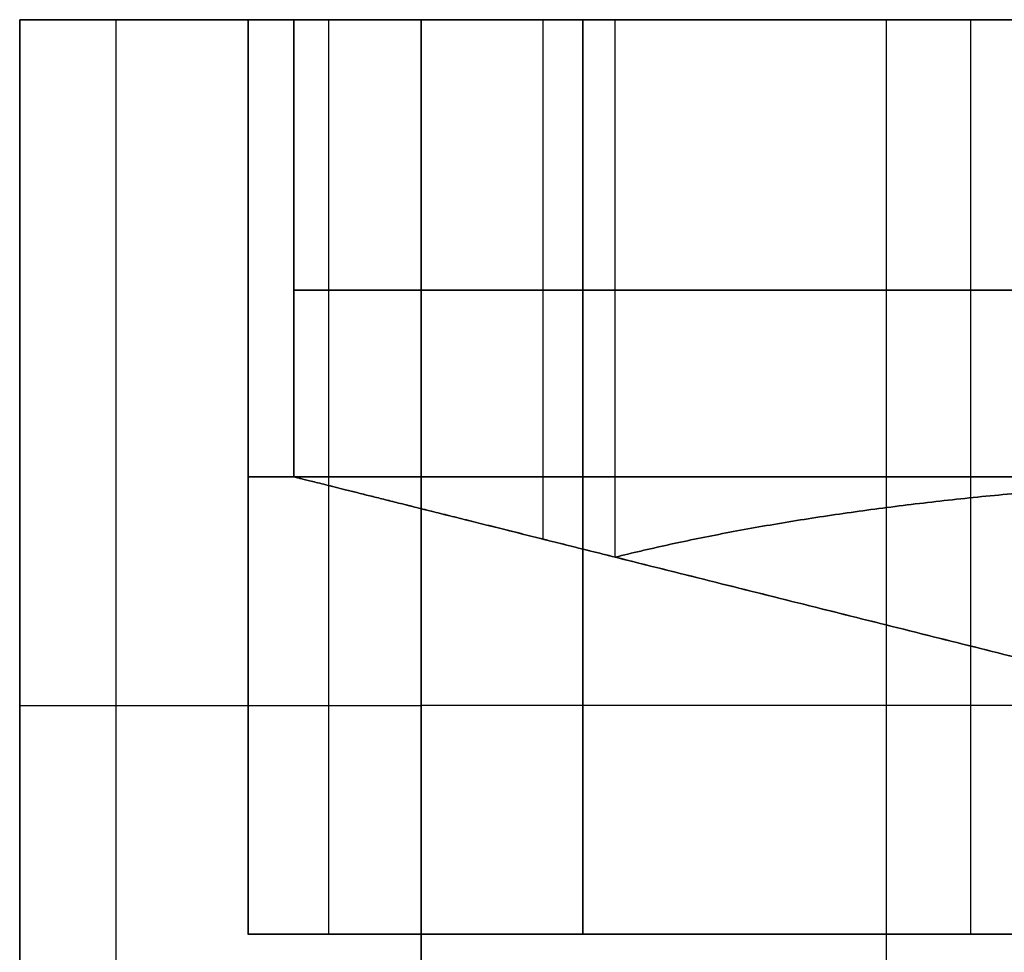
# Model space of a CAD drawing. Header units: millimetres. Extents: x -500 to 500, y 0 to 320.
# Tile 5 of 23: x -500 to -478, y 300 to 320. Entities that reach past the tile are written whole.
import ezdxf

# ---------------------------------------------------------------- set-up
doc = ezdxf.new("R2010")
doc.units = ezdxf.units.MM
doc.header["$MEASUREMENT"] = 0
doc.layers.add('IGES LEVEL 1', color=7, linetype='Continuous')
doc.layers.add('IGES LEVEL 3', color=7, linetype='Continuous')

msp = doc.modelspace()

# ---------------------------------------------------------------- linework, layer by layer
at = {"layer": 'IGES LEVEL 1', "extrusion": (0, 1, 0)}
for centre, start, end in [((470, 470, 300), 0, 45), ((470, -470, 300), 315, 360), ((470, 470, 300), 45, 90), ((470, -470, 300), 270, 315)]:
    msp.add_arc(centre, 25, start, end, dxfattribs=at)
at = {"layer": 'IGES LEVEL 1', "color": 9, "extrusion": (0, 1, 0)}
for centre, start, end in [((470, -470, 300), 315, 360), ((470, 470, 300), 0, 45), ((470, -470, 300), 270, 315), ((470, 470, 300), 45, 90)]:
    msp.add_arc(centre, 25, start, end, dxfattribs=at)
at = {"layer": 'IGES LEVEL 1'}
for points, knots in [([(-500, 320, -470), (-500, 320, -156.667), (-500, 320, 156.667), (-500, 320, 473.77), (-498.504, 320, 481.623), (-494.102, 320, 488.326), (-491.214, 320, 491.214)], [0, 0, 0, 0, 940, 940, 951.308569, 963.561716, 963.561716, 963.561716, 963.561716]), ([(-500, 320, -470), (-500, 320, -473.77), (-498.504, 320, -481.623), (-494.102, 320, -488.326), (-491.214, 320, -491.214)], [0, 0, 0, 0, 11.308569, 23.561716, 23.561716, 23.561716, 23.561716]), ([(-491.214, 320, 491.214), (-488.326, 320, 494.102), (-481.623, 320, 498.504), (-473.77, 320, 500), (-470, 320, 500)], [0, 0, 0, 0, 12.253146, 23.561716, 23.561716, 23.561716, 23.561716]), ([(-491.214, 320, -491.214), (-488.326, 320, -494.102), (-481.623, 320, -498.504), (-473.77, 320, -500), (-156.667, 320, -500), (156.667, 320, -500), (470, 320, -500)], [23.561716, 23.561716, 23.561716, 23.561716, 35.814862, 47.123431, 47.123431, 987.123431, 987.123431, 987.123431, 987.123431])]:
    msp.add_open_spline(points, degree=3, knots=knots, dxfattribs=at)
for points in [[(-500, 290, -470), (-500, 305, -470), (-500, 320, -470)], [(-495, 320, -470), (-495, 310, -470), (-495, 300, -470)], [(-491.214, 290, 491.214), (-491.214, 305, 491.214), (-491.214, 320, 491.214)], [(-491.214, 290, -491.214), (-491.214, 305, -491.214), (-491.214, 320, -491.214)], [(-487.678, 300, 487.678), (-487.678, 310, 487.678), (-487.678, 320, 487.678)], [(-487.678, 320, -487.678), (-487.678, 310, -487.678), (-487.678, 300, -487.678)], [(-495, 300, 470), (-495, 300), (-495, 300, -470)]]:
    msp.add_open_spline(points, degree=2, dxfattribs=at)
at = {"layer": 'IGES LEVEL 1', "color": 9}
for points in [[(-500, 290, -470), (-500, 305, -470), (-500, 320, -470)], [(-500, 320, 470), (-500, 305, 470), (-500, 290, 470)], [(-500, 320, 0.647), (-497.5, 320, 0.647), (-495, 320, 0.647)], [(-500, 290, -470), (-500, 305, -470), (-500, 320, -470)], [(-500, 320, -470), (-500, 305, -470), (-500, 290, -470)], [(-497.895, 320, 481.043), (-497.895, 305, 481.043), (-497.895, 290, 481.043)], [(-497.895, 320, -481.043), (-497.895, 305, -481.043), (-497.895, 290, -481.043)], [(-495, 300, -470), (-495, 310, -470), (-495, 320, -470)], [(-495, 320, 470), (-495, 310, 470), (-495, 300, 470)], [(-495, 320, -470), (-495, 310, -470), (-495, 300, -470)], [(-493.245, 320, -479.202), (-493.245, 310, -479.202), (-493.245, 300, -479.202)], [(-491.214, 290, 491.214), (-491.214, 305, 491.214), (-491.214, 320, 491.214)], [(-491.214, 320, 491.214), (-491.214, 305, 491.214), (-491.214, 290, 491.214)], [(-491.214, 320, -491.214), (-491.214, 305, -491.214), (-491.214, 290, -491.214)], [(-491.214, 290, -491.214), (-491.214, 305, -491.214), (-491.214, 320, -491.214)], [(-487.678, 320, 487.678), (-487.678, 310, 487.678), (-487.678, 300, 487.678)], [(-487.678, 300, 487.678), (-487.678, 310, 487.678), (-487.678, 320, 487.678)], [(-487.678, 300, -487.678), (-487.678, 310, -487.678), (-487.678, 320, -487.678)], [(-487.678, 320, -487.678), (-487.678, 310, -487.678), (-487.678, 300, -487.678)], [(-481.043, 320, 497.895), (-481.043, 305, 497.895), (-481.043, 290, 497.895)], [(-481.043, 320, -497.895), (-481.043, 305, -497.895), (-481.043, 290, -497.895)], [(-479.202, 320, 493.245), (-479.202, 310, 493.245), (-479.202, 300, 493.245)], [(-495, 300, -470), (-495, 300), (-495, 300, 470)], [(-495, 300), (-481.25, 300), (-467.5, 300)]]:
    msp.add_open_spline(points, degree=2, dxfattribs=at)
for points, knots in [([(-500, 320, -470), (-500, 320, -156.667), (-500, 320, 156.667), (-500, 320, 473.77), (-498.504, 320, 481.623), (-494.102, 320, 488.326), (-491.214, 320, 491.214)], [1, 1, 1, 1, 941, 941, 952.308569, 964.561716, 964.561716, 964.561716, 964.561716]), ([(-491.214, 320, -491.214), (-494.102, 320, -488.326), (-498.504, 320, -481.623), (-500, 320, -473.77), (-500, 320, -470)], [0, 0, 0, 0, 12.253146, 23.561716, 23.561716, 23.561716, 23.561716]), ([(-500, 320, -470), (-500, 320, -156.667), (-500, 320, 156.667), (-500, 320, 473.77), (-498.504, 320, 481.623), (-494.102, 320, 488.326), (-491.214, 320, 491.214)], [23.561716, 23.561716, 23.561716, 23.561716, 963.561716, 963.561716, 974.870285, 987.123431, 987.123431, 987.123431, 987.123431]), ([(-500, 320, -470), (-500, 320, -473.77), (-498.504, 320, -481.623), (-494.102, 320, -488.326), (-491.214, 320, -491.214)], [1, 1, 1, 1, 12.308569, 24.561716, 24.561716, 24.561716, 24.561716]), ([(-491.214, 320, 491.214), (-488.326, 320, 494.102), (-481.623, 320, 498.504), (-473.77, 320, 500), (-470, 320, 500)], [24.561726, 24.561726, 24.561726, 24.561726, 36.814872, 48.123441, 48.123441, 48.123441, 48.123441]), ([(-491.214, 320, 491.214), (-488.326, 320, 494.102), (-481.623, 320, 498.504), (-473.77, 320, 500), (-470, 320, 500)], [987.123431, 987.123431, 987.123431, 987.123431, 999.376578, 1010.685147, 1010.685147, 1010.685147, 1010.685147]), ([(470, 320, -500), (156.667, 320, -500), (-156.667, 320, -500), (-473.77, 320, -500), (-481.623, 320, -498.504), (-488.326, 320, -494.102), (-491.214, 320, -491.214)], [2984.93201, 2984.93201, 2984.93201, 2984.93201, 3924.93201, 3924.93201, 3936.240579, 3948.493725, 3948.493725, 3948.493725, 3948.493725]), ([(-491.214, 320, -491.214), (-488.326, 320, -494.102), (-481.623, 320, -498.504), (-473.77, 320, -500), (-156.667, 320, -500), (156.667, 320, -500), (470, 320, -500)], [2, 2, 2, 2, 14.253146, 25.561716, 25.561716, 965.561716, 965.561716, 965.561716, 965.561716]), ([(-500, 305, -470), (-500, 305, -470), (-500, 305, -470), (-500, 305, -470), (-500, 305, -473.77), (-498.504, 305, -481.623), (-494.102, 305, -488.326), (-491.214, 305, -491.214)], [-0.000002, -0.000002, -0.000002, -0.000002, 0, 0, 0, 11.308569, 23.561716, 23.561716, 23.561716, 23.561716]), ([(-470, 305, 500), (-470, 305, 500), (-470, 305, 500), (-470, 305, 500), (-473.77, 305, 500), (-481.623, 305, 498.504), (-488.326, 305, 494.102), (-491.214, 305, 491.214)], [-0.000002, -0.000002, -0.000002, -0.000002, 0, 0, 0, 11.308569, 23.561716, 23.561716, 23.561716, 23.561716])]:
    msp.add_open_spline(points, degree=3, knots=knots, dxfattribs=at)
at = {"layer": 'IGES LEVEL 1'}
for points, weights, knots in [([(-487.678, 320, 487.678), (-492.559, 320, 482.796), (-495, 320, 476.53), (-495, 320, 470), (-495, 320, 156.667), (-495, 320, -156.667), (-495, 320, -470)], [0.853553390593, 0.853553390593, 0.902368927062, 0.999999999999, 0.999999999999, 0.999999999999, 0.999999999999], [-159.185835, -159.185835, -159.185835, -159.185835, -135.62389, -135.62389, -135.62389, 804.37611, 804.37611, 804.37611, 804.37611]), ([(470, 320, -495), (156.667, 320, -495), (-156.667, 320, -495), (-470, 320, -495), (-476.53, 320, -495), (-482.796, 320, -492.559), (-487.678, 320, -487.678)], [0.999999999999, 0.999999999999, 0.999999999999, 0.999999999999, 0.902368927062, 0.853553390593, 0.853553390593], [0, 0, 0, 0, 940, 940, 940, 963.561945, 963.561945, 963.561945, 963.561945])]:
    msp.add_rational_spline(points, weights, degree=3, knots=knots, dxfattribs=at)
at = {"layer": 'IGES LEVEL 1', "color": 9}
for points, weights, knots in [([(-495, 320, -470), (-495, 320, -156.667), (-495, 320, 156.667), (-495, 320, 470), (-495, 320, 476.53), (-492.559, 320, 482.796), (-487.678, 320, 487.678)], [0.999999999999, 0.999999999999, 0.999999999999, 0.999999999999, 0.902368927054, 0.853553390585, 0.853553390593], [-804.37611, -804.37611, -804.37611, -804.37611, 135.62389, 135.62389, 135.62389, 159.185835, 159.185835, 159.185835, 159.185835]), ([(-487.678, 320, 487.678), (-492.559, 320, 482.796), (-495, 320, 476.53), (-495, 320, 470), (-495, 320, 156.667), (-495, 320, -156.667), (-495, 320, -470)], [0.853553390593, 0.853553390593, 0.902368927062, 0.999999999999, 0.999999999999, 0.999999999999, 0.999999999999], [71.685835, 71.685835, 71.685835, 71.685835, 95.24778, 95.24778, 95.24778, 1035.24778, 1035.24778, 1035.24778, 1035.24778]), ([(-487.678, 320, -487.678), (-482.796, 320, -492.559), (-476.53, 320, -495), (-470, 320, -495), (-156.667, 320, -495), (156.667, 320, -495), (470, 320, -495)], [0.853553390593, 0.853553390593, 0.902368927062, 0.999999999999, 0.999999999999, 0.999999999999, 0.999999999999], [1058.809725, 1058.809725, 1058.809725, 1058.809725, 1082.371669, 1082.371669, 1082.371669, 2022.371669, 2022.371669, 2022.371669, 2022.371669]), ([(470, 320, -495), (156.667, 320, -495), (-156.667, 320, -495), (-470, 320, -495), (-476.53, 320, -495), (-482.796, 320, -492.559), (-487.678, 320, -487.678)], [0.999999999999, 0.999999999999, 0.999999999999, 0.999999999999, 0.902368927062, 0.853553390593, 0.853553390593], [-804.37611, -804.37611, -804.37611, -804.37611, 135.62389, 135.62389, 135.62389, 159.185835, 159.185835, 159.185835, 159.185835]), ([(-487.678, 310, 487.678), (-492.559, 310, 482.796), (-495, 310, 476.53), (-495, 310, 470), (-495, 310, 156.667), (-495, 310, -156.667), (-495, 310, -470)], [0.853553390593, 0.853553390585, 0.902368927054, 0.999999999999, 0.999999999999, 0.999999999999, 0.999999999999], [-159.185835, -159.185835, -159.185835, -159.185835, -135.62389, -135.62389, -135.62389, 804.37611, 804.37611, 804.37611, 804.37611]), ([(-487.678, 310, -487.678), (-482.796, 310, -492.559), (-476.53, 310, -495), (-470, 310, -495), (-156.667, 310, -495), (156.667, 310, -495), (470, 310, -495)], [0.853553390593, 0.853553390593, 0.902368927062, 0.999999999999, 0.999999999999, 0.999999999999, 0.999999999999], [-159.185835, -159.185835, -159.185835, -159.185835, -135.62389, -135.62389, -135.62389, 804.37611, 804.37611, 804.37611, 804.37611]), ([(-487.678, 300, 487.678), (-492.559, 300, 482.796), (-495, 300, 476.53), (-495, 300, 470), (-495, 300, 156.667), (-495, 300, -156.667), (-495, 300, -470)], [0.853553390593, 0.853553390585, 0.902368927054, 0.999999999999, 0.999999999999, 0.999999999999, 0.999999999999], [-159.185835, -159.185835, -159.185835, -159.185835, -135.62389, -135.62389, -135.62389, 804.37611, 804.37611, 804.37611, 804.37611]), ([(-487.678, 300, -487.678), (-482.796, 300, -492.559), (-476.53, 300, -495), (-470, 300, -495), (-156.667, 300, -495), (156.667, 300, -495), (470, 300, -495)], [0.853553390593, 0.853553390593, 0.902368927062, 0.999999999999, 0.999999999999, 0.999999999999, 0.999999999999], [-159.185835, -159.185835, -159.185835, -159.185835, -135.62389, -135.62389, -135.62389, 804.37611, 804.37611, 804.37611, 804.37611])]:
    msp.add_rational_spline(points, weights, degree=3, knots=knots, dxfattribs=at)
at = {"layer": 'IGES LEVEL 1'}
for points, weights in [([(-487.678, 320, -487.678), (-492.559, 320, -482.796), (-495, 320, -476.53), (-495, 320, -470)], [0.853553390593, 0.853553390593, 0.902368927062, 0.999999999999]), ([(-470, 320, 495), (-476.53, 320, 495), (-482.796, 320, 492.559), (-487.678, 320, 487.678)], [0.999999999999, 0.902368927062, 0.853553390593, 0.853553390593])]:
    msp.add_rational_spline(points, weights, degree=3, dxfattribs=at)
at = {"layer": 'IGES LEVEL 1', "color": 9}
for points, weights in [([(-495, 320, -470), (-495, 320, -476.53), (-492.559, 320, -482.796), (-487.678, 320, -487.678)], [0.999999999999, 0.902368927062, 0.853553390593, 0.853553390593]), ([(-487.678, 320, -487.678), (-492.559, 320, -482.796), (-495, 320, -476.53), (-495, 320, -470)], [0.853553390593, 0.853553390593, 0.902368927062, 0.999999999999]), ([(-487.678, 320, 487.678), (-482.796, 320, 492.559), (-476.53, 320, 495), (-470, 320, 495)], [0.853553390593, 0.853553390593, 0.902368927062, 0.999999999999]), ([(-470, 320, 495), (-476.53, 320, 495), (-482.796, 320, 492.559), (-487.678, 320, 487.678)], [0.999999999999, 0.902368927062, 0.853553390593, 0.853553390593]), ([(-495, 310, -470), (-495, 310, -476.53), (-492.559, 310, -482.796), (-487.678, 310, -487.678)], [0.999999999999, 0.902368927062, 0.853553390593, 0.853553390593]), ([(-470, 310, 495), (-476.53, 310, 495), (-482.796, 310, 492.559), (-487.678, 310, 487.678)], [0.999999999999, 0.902368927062, 0.853553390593, 0.853553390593]), ([(-495, 300, -470), (-495, 300, -476.53), (-492.559, 300, -482.796), (-487.678, 300, -487.678)], [0.999999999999, 0.902368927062, 0.853553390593, 0.853553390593]), ([(-470, 300, 495), (-476.53, 300, 495), (-482.796, 300, 492.559), (-487.678, 300, 487.678)], [0.999999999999, 0.902368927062, 0.853553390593, 0.853553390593])]:
    msp.add_rational_spline(points, weights, degree=3, dxfattribs=at)
at = {"layer": 'IGES LEVEL 3', "extrusion": (0, 1, 0)}
for centre, start, end in [((470, -470, 320), 270, 0), ((470, 470, 320), 0, 90)]:
    msp.add_arc(centre, 24, start, end, dxfattribs=at)
at = {"layer": 'IGES LEVEL 3', "color": 9, "extrusion": (0, 1, 0)}
for centre, start, end in [((470, -470, 320), 270, 0), ((470, 470, 320), 0, 90), ((470, -470, 320), 270, 0), ((470, 470, 320), 0, 90), ((470, -470, 314.086), 270, 360), ((470, 470, 314.086), 360, 90)]:
    msp.add_arc(centre, 24, start, end, dxfattribs=at)
at = {"layer": 'IGES LEVEL 3'}
for points in [[(-494, 310, -470), (-494, 315, -470), (-494, 320, -470)], [(-494, 320, -470), (-494, 320), (-494, 320, 470)], [(-494, 320, 470), (-494, 315, 470), (-494, 310, 470)], [(-494, 310, 470), (-494, 310), (-494, 310, -470)], [(-486.971, 308.243, -486.971), (-470.485, 304.121, -470.485), (-454, 300, -454)], [(-454, 300, 454), (-470.485, 304.121, 470.485), (-486.971, 308.243, 486.971)]]:
    msp.add_open_spline(points, degree=2, dxfattribs=at)
at = {"layer": 'IGES LEVEL 3', "color": 9}
for points in [[(-494, 320, -470), (-494, 320), (-494, 320, 470)], [(-494, 320), (0, 320), (494, 320)], [(-494, 310, -470), (-494, 315, -470), (-494, 320, -470)], [(-494, 320, -470), (-494, 320), (-494, 320, 470)], [(-494, 320, 470), (-494, 315, 470), (-494, 310, 470)], [(-494, 310, -470), (-494, 315, -470), (-494, 320, -470)], [(-494, 320), (-494, 315), (-494, 310)], [(-494, 320, 470), (-494, 315, 470), (-494, 310, 470)], [(-488.552, 308.638, 485.225), (-488.552, 314.319, 485.225), (-488.552, 320, 485.225)], [(-486.971, 308.243, -486.971), (-486.971, 314.121, -486.971), (-486.971, 320, -486.971)], [(-494, 315, -470), (-494, 315), (-494, 315, 470)], [(-494, 310, -470), (-494, 310), (-494, 310, 470)], [(-494, 310), (-474, 305), (-454, 300)], [(-494, 310, 470), (-494, 310), (-494, 310, -470)], [(-486.971, 308.243, 486.971), (-470.485, 304.121, 470.485), (-454, 300, 454)], [(-454, 300, -454), (-470.485, 304.121, -470.485), (-486.971, 308.243, -486.971)], [(-486.971, 308.243, -486.971), (-470.485, 304.121, -470.485), (-454, 300, -454)], [(-454, 300, 454), (-470.485, 304.121, 470.485), (-486.971, 308.243, 486.971)]]:
    msp.add_open_spline(points, degree=2, dxfattribs=at)
at = {"layer": 'IGES LEVEL 3'}
for points in [[(-486.971, 308.243, -486.971), (-491.532, 309.383, -482.41), (-494, 310, -476.45), (-494, 310, -470)], [(-494, 310, 470), (-494, 310, 476.45), (-491.532, 309.383, 482.41), (-486.971, 308.243, 486.971)], [(-470, 310, -494), (-476.45, 310, -494), (-482.41, 309.383, -491.532), (-486.971, 308.243, -486.971)], [(-486.971, 308.243, 486.971), (-482.41, 309.383, 491.532), (-476.45, 310, 494), (-470, 310, 494)]]:
    msp.add_rational_spline(points, [1, 0.949253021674, 0.949253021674, 1], degree=3, dxfattribs=at)
at = {"layer": 'IGES LEVEL 3', "color": 9}
for points in [[(-486.971, 308.243, -486.971), (-491.532, 309.383, -482.41), (-494, 310, -476.45), (-494, 310, -470)], [(-494, 310, 470), (-494, 310, 476.45), (-491.532, 309.383, 482.41), (-486.971, 308.243, 486.971)], [(-486.971, 308.243, -486.971), (-491.532, 309.383, -482.41), (-494, 310, -476.45), (-494, 310, -470)], [(-494, 310, 470), (-494, 310, 476.45), (-491.532, 309.383, 482.41), (-486.971, 308.243, 486.971)], [(-470, 310, -494), (-476.45, 310, -494), (-482.41, 309.383, -491.532), (-486.971, 308.243, -486.971)], [(-486.971, 308.243, 486.971), (-482.41, 309.383, 491.532), (-476.45, 310, 494), (-470, 310, 494)], [(-470, 310, -494), (-476.45, 310, -494), (-482.41, 309.383, -491.532), (-486.971, 308.243, -486.971)], [(-486.971, 308.243, 486.971), (-482.41, 309.383, 491.532), (-476.45, 310, 494), (-470, 310, 494)]]:
    msp.add_rational_spline(points, [1, 0.949253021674, 0.949253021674, 1], degree=3, dxfattribs=at)

doc.saveas('drawing.dxf')
